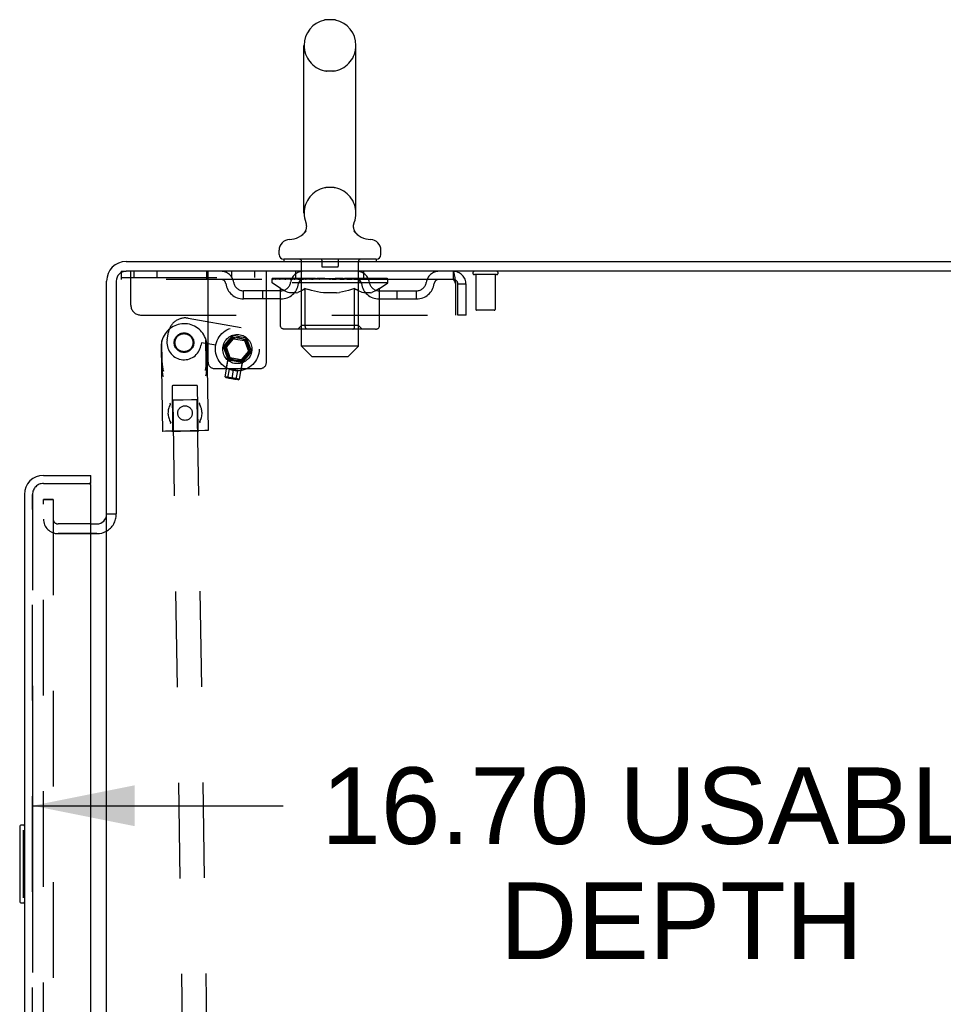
# Model space of a CAD drawing. Header units: inches. Extents: x 0 to 224, y 0 to 145.
# Tile 89 of 91: x 171 to 183, y 83 to 96. Entities that reach past the tile are written whole.
import ezdxf

# ---------------------------------------------------------------- set-up
doc = ezdxf.new("R2010")
doc.units = ezdxf.units.IN
doc.header["$LTSCALE"] = 12.302632
doc.header["$MEASUREMENT"] = 0
doc.linetypes.add('HIDDEN', pattern=[0.2, 0.1, -0.1])
doc.layers.get('0').update_dxf_attribs({"linetype": 'CONTINUOUS'})
for name, color, linetype in [('DEFAULT_2', 8, 'HIDDEN'), ('DIMENSIONS', 7, 'CONTINUOUS'), ('DOOR_2_ASSEMBLY', 7, 'CONTINUOUS'), ('DOOR_3_ASSEMBLY', 7, 'CONTINUOUS'), ('MAIN_DOOR_ASSEMBLY', 7, 'CONTINUOUS')]:
    doc.layers.add(name, color=color, linetype=linetype)
doc.styles.get("Standard").update_dxf_attribs({"font": 'arial.ttf'})
doc.dimstyles.new('DIMSTYLE_1', dxfattribs={"dimtxt": 0.986842, "dimasz": 1.315789, "dimexe": 0.09, "dimexo": 0.07, "dimgap": 0.0375, "dimtad": 0, "dimtih": 1, "dimtoh": 1, "dimzin": 4, "dimdsep": 46, "dimtxsty": 'Standard', "dimblk": '_FILLED', "dimblk1": '_FILLED', "dimblk2": '_FILLED', "dimcen": 0.09, "dimadec": 3, "dimazin": 1, "dimtfac": 1, "dimtdec": 3, "dimtofl": 0, "dimtmove": 0, "dimatfit": 3, "dimldrblk": '_FILLED', "dimfxl": 0, "dimtolj": 1, "dimtzin": 4, "dimarcsym": 0})

# ---------------------------------------------------------------- blocks, each defined once
blk = doc.blocks.new('_FILLED')
at = {"color": 0, "linetype": 'ByBlock'}
blk.add_solid([(0, 0), (-1, 0.2), (-1, -0.2)], dxfattribs=at)
blk = doc.blocks.new('*D6')
at = {"layer": 'DIMENSIONS', "color": 2, "linetype": 'Continuous'}
for p, q in [((171.373, 87.071), (171.373, 84.683)), ((188.077, 87.071), (188.077, 84.683)), ((171.373, 85.867), (174.601, 85.867)), ((188.077, 85.867), (184.848, 85.867))]:
    blk.add_line(p, q, dxfattribs=at)
at = {"layer": 'DIMENSIONS', "color": 2, "linetype": 'Continuous', "xscale": 1.3157894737, "yscale": 1.3157894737, "zscale": 1.3157894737, "rotation": 180}
blk.add_blockref('_FILLED', (171.373, 85.867), dxfattribs=at)
at = {"layer": 'DIMENSIONS', "color": 2, "linetype": 'Continuous', "xscale": 1.3157894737, "yscale": 1.3157894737, "zscale": 1.3157894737}
blk.add_blockref('_FILLED', (188.077, 85.867), dxfattribs=at)
at = {"layer": 'DIMENSIONS', "color": 2, "linetype": 'Continuous', "insert": (179.725, 86.361), "char_height": 0.98684, "width": 9.25944, "attachment_point": 2, "line_spacing_factor": 0.9}
blk.add_mtext('16.70 USABLE\\PDEPTH', dxfattribs=at)

msp = doc.modelspace()

# ---------------------------------------------------------------- linework, layer by layer
at = {"color": 7, "linetype": 'Continuous'}
for p, q in [((175.24, 95.979), (175.163, 95.979)), ((174.867, 93.489), (174.867, 95.649)), ((175.536, 93.489), (175.536, 95.649)), ((174.844, 93.212), (174.84, 93.209)), ((174.547, 92.957), (174.547, 93.012)), ((175.857, 92.957), (175.857, 93.012)), ((172.577, 92.867), (190.264, 92.867)), ((174.607, 92.897), (174.607, 92.867)), ((175.797, 92.897), (174.607, 92.897)), ((175.797, 92.897), (175.797, 92.867)), ((190.327, 92.742), (172.577, 92.742)), ((172.327, 89.617), (172.327, 92.617)), ((172.452, 92.617), (172.452, 89.624)), ((172.445, 89.617), (172.327, 89.617)), ((172.327, 16.149), (172.327, 89.586)), ((172.123, 89.492), (172.202, 89.492)), ((172.202, 89.367), (172.123, 89.367))]:
    msp.add_line(p, q, dxfattribs=at)
for points in [[(174.889, 93.372), (174.89, 93.367), (174.892, 93.362), (174.893, 93.358), (174.894, 93.353), (174.895, 93.348), (174.896, 93.343), (174.897, 93.338), (174.897, 93.333), (174.898, 93.327), (174.898, 93.322), (174.898, 93.317), (174.897, 93.312), (174.897, 93.307), (174.896, 93.302), (174.895, 93.297), (174.894, 93.292), (174.893, 93.287), (174.892, 93.282), (174.89, 93.277), (174.889, 93.273), (174.887, 93.268), (174.885, 93.263), (174.883, 93.259), (174.88, 93.254), (174.878, 93.25), (174.875, 93.246), (174.872, 93.241), (174.869, 93.237), (174.866, 93.233), (174.863, 93.229), (174.859, 93.226), (174.856, 93.222), (174.852, 93.219), (174.848, 93.215), (174.844, 93.212)], [(175.563, 93.209), (175.559, 93.212), (175.555, 93.215), (175.551, 93.219), (175.548, 93.222), (175.544, 93.226), (175.541, 93.229), (175.537, 93.233), (175.534, 93.237), (175.531, 93.241), (175.528, 93.246), (175.526, 93.25), (175.523, 93.254), (175.521, 93.259), (175.518, 93.263), (175.516, 93.268), (175.514, 93.273), (175.513, 93.277), (175.511, 93.282), (175.51, 93.287), (175.509, 93.292), (175.508, 93.297), (175.507, 93.302), (175.506, 93.307), (175.506, 93.312), (175.505, 93.317), (175.505, 93.322), (175.505, 93.327), (175.506, 93.333), (175.506, 93.338), (175.507, 93.343), (175.508, 93.348), (175.509, 93.353), (175.51, 93.358), (175.511, 93.362), (175.513, 93.367), (175.514, 93.372)]]:
    msp.add_lwpolyline(points, dxfattribs=at)
for centre, radius, start, end in [((175.202, 95.649), 0.334, 102.4284, 180), ((175.163, 95.822), 0.157, 90, 102.4284), ((175.24, 95.822), 0.157, 77.5716, 90), ((175.202, 95.649), 0.334, 0, 77.5716), ((175.202, 93.489), 0.334, 180, 200.613), ((175.202, 93.489), 0.334, 339.387, 360), ((174.664, 93.451), 0.3, 272.9727, 320.1819), ((175.739, 93.451), 0.3, 219.818, 267.0273), ((174.687, 93.012), 0.14, 92.9727, 180), ((175.717, 93.012), 0.14, 0, 87.0273), ((172.577, 92.617), 0.25, 90, 180), ((174.607, 92.957), 0.06, 180, 270), ((175.797, 92.957), 0.06, 270, 360), ((172.577, 92.617), 0.125, 90, 180), ((172.202, 89.617), 0.125, 270, 360)]:
    msp.add_arc(centre, radius, start, end, dxfattribs=at)
at = {"color": 3, "linetype": 'Continuous'}
msp.add_arc((172.202, 89.617), 0.25, 270, 299.6024, dxfattribs=at)
at = {"layer": 'DEFAULT_2', "color": 8, "linetype": 'HIDDEN'}
for p, q in [((175.24, 95.319), (175.163, 95.319)), ((175.24, 93.819), (175.163, 93.819)), ((174.837, 91.777), (174.837, 92.867)), ((175.097, 92.887), (175.097, 92.807)), ((175.307, 92.887), (175.307, 92.807)), ((175.567, 91.777), (175.567, 92.867)), ((172.514, 92.742), (172.514, 92.638)), ((172.514, 92.742), (172.577, 92.742)), ((172.639, 92.305), (172.639, 92.742)), ((172.676, 92.742), (172.676, 92.664)), ((172.972, 92.742), (172.972, 92.664)), ((173.614, 92.742), (173.614, 92.638)), ((173.634, 91.572), (173.634, 92.742)), ((173.936, 92.742), (173.936, 92.664)), ((174.232, 92.742), (174.232, 92.664)), ((174.384, 91.572), (174.384, 92.742)), ((174.764, 92.638), (174.764, 92.742)), ((175.297, 92.797), (175.107, 92.797)), ((175.639, 92.638), (175.639, 92.742)), ((176.785, 92.742), (176.785, 92.638)), ((172.514, 92.664), (174.384, 92.664)), ((176.785, 92.638), (172.514, 92.638)), ((174.458, 92.595), (174.458, 92.65)), ((174.469, 92.642), (174.469, 92.65)), ((174.48, 92.638), (174.48, 92.642)), ((174.49, 92.638), (174.49, 92.642)), ((174.491, 92.638), (174.491, 92.642)), ((174.503, 92.642), (174.503, 92.65)), ((174.522, 92.638), (174.522, 92.642)), ((174.525, 92.638), (174.525, 92.642)), ((174.558, 92.642), (174.558, 92.65)), ((174.575, 92.638), (174.575, 92.642)), ((174.578, 92.638), (174.578, 92.642)), ((174.815, 92.642), (174.586, 92.642)), ((174.632, 92.642), (174.632, 92.65)), ((174.633, 92.638), (174.633, 92.642)), ((174.634, 92.638), (174.634, 92.642)), ((174.637, 92.638), (174.637, 92.642)), ((174.647, 92.638), (174.647, 92.642)), ((174.647, 92.638), (174.647, 92.642)), ((174.651, 92.638), (174.651, 92.642)), ((174.654, 92.638), (174.654, 92.643)), ((174.658, 92.638), (174.658, 92.642)), ((174.677, 92.638), (174.677, 92.642)), ((174.695, 92.638), (174.695, 92.642)), ((174.698, 92.638), (174.698, 92.645)), ((174.724, 92.642), (174.724, 92.65)), ((174.724, 92.638), (174.724, 92.642)), ((174.735, 92.638), (174.735, 92.642)), ((174.74, 92.638), (174.74, 92.642)), ((174.748, 92.638), (174.748, 92.642)), ((174.764, 92.638), (174.764, 92.647)), ((174.784, 92.638), (174.784, 92.642)), ((174.787, 92.638), (174.787, 92.642)), ((174.815, 92.638), (174.815, 92.642)), ((174.893, 92.642), (174.827, 92.642)), ((174.83, 92.642), (174.83, 92.65)), ((174.838, 92.638), (174.838, 92.642)), ((174.844, 92.638), (174.844, 92.642)), ((174.85, 92.638), (174.85, 92.648)), ((174.858, 92.638), (174.858, 92.642)), ((174.869, 92.638), (174.869, 92.642)), ((174.893, 92.638), (174.893, 92.642)), ((174.981, 92.642), (174.918, 92.642)), ((174.942, 92.638), (174.942, 92.642)), ((174.947, 92.642), (174.947, 92.65)), ((174.952, 92.638), (174.952, 92.642)), ((174.954, 92.638), (174.954, 92.649)), ((174.958, 92.638), (174.958, 92.642)), ((174.967, 92.638), (174.967, 92.642)), ((174.981, 92.638), (174.981, 92.642)), ((175.075, 92.642), (175.017, 92.642)), ((175.034, 92.638), (175.034, 92.642)), ((175.067, 92.642), (175.202, 92.65)), ((175.072, 92.642), (175.072, 92.65)), ((175.073, 92.65), (175.072, 92.65)), ((175.073, 92.642), (175.073, 92.65)), ((175.073, 92.638), (175.073, 92.642)), ((175.075, 92.638), (175.075, 92.642)), ((175.078, 92.638), (175.078, 92.643)), ((175.079, 92.638), (175.079, 92.642)), ((175.173, 92.642), (175.122, 92.642)), ((175.131, 92.638), (175.131, 92.642)), ((175.173, 92.638), (175.173, 92.642)), ((175.199, 92.642), (175.198, 92.642)), ((175.198, 92.638), (175.198, 92.642)), ((175.199, 92.638), (175.199, 92.642)), ((175.202, 92.642), (175.202, 92.65)), ((175.202, 92.65), (175.336, 92.642)), ((175.205, 92.638), (175.205, 92.642)), ((175.205, 92.638), (175.205, 92.642)), ((175.205, 92.642), (175.205, 92.642)), ((175.23, 92.638), (175.23, 92.642)), ((175.23, 92.642), (175.281, 92.642)), ((175.272, 92.638), (175.272, 92.642)), ((175.324, 92.638), (175.324, 92.642)), ((175.325, 92.638), (175.325, 92.643)), ((175.328, 92.638), (175.328, 92.642)), ((175.328, 92.642), (175.386, 92.642)), ((175.33, 92.642), (175.33, 92.65)), ((175.33, 92.65), (175.331, 92.65)), ((175.33, 92.638), (175.33, 92.642)), ((175.331, 92.642), (175.331, 92.65)), ((175.369, 92.638), (175.369, 92.642)), ((175.422, 92.638), (175.422, 92.642)), ((175.422, 92.642), (175.485, 92.642)), ((175.436, 92.638), (175.436, 92.642)), ((175.445, 92.638), (175.445, 92.642)), ((175.449, 92.638), (175.449, 92.649)), ((175.451, 92.638), (175.451, 92.642)), ((175.456, 92.642), (175.456, 92.65)), ((175.461, 92.638), (175.461, 92.642)), ((175.51, 92.638), (175.51, 92.642)), ((175.51, 92.642), (175.576, 92.642)), ((175.534, 92.638), (175.534, 92.642)), ((175.545, 92.638), (175.545, 92.642)), ((175.553, 92.638), (175.553, 92.648)), ((175.559, 92.638), (175.559, 92.642)), ((175.565, 92.638), (175.565, 92.642)), ((175.573, 92.642), (175.573, 92.65)), ((175.588, 92.638), (175.588, 92.642)), ((175.588, 92.642), (175.945, 92.642)), ((175.616, 92.638), (175.616, 92.642)), ((175.619, 92.638), (175.619, 92.642)), ((175.639, 92.638), (175.639, 92.647)), ((175.655, 92.638), (175.655, 92.642)), ((175.663, 92.638), (175.663, 92.642)), ((175.668, 92.638), (175.668, 92.642)), ((175.679, 92.642), (175.679, 92.65)), ((175.679, 92.638), (175.679, 92.642)), ((175.705, 92.638), (175.705, 92.645)), ((175.708, 92.638), (175.708, 92.642)), ((175.726, 92.638), (175.726, 92.642)), ((175.745, 92.638), (175.745, 92.642)), ((175.749, 92.638), (175.749, 92.643)), ((175.752, 92.638), (175.752, 92.642)), ((175.756, 92.638), (175.756, 92.642)), ((175.756, 92.638), (175.756, 92.642)), ((175.766, 92.638), (175.766, 92.642)), ((175.769, 92.638), (175.769, 92.642)), ((175.77, 92.638), (175.77, 92.642)), ((175.771, 92.642), (175.771, 92.65)), ((175.804, 92.646), (175.944, 92.647)), ((175.804, 92.642), (175.804, 92.646)), ((175.825, 92.638), (175.825, 92.642)), ((175.828, 92.638), (175.828, 92.642)), ((175.845, 92.642), (175.845, 92.65)), ((175.878, 92.638), (175.878, 92.642)), ((175.881, 92.638), (175.881, 92.642)), ((175.9, 92.642), (175.9, 92.65)), ((175.912, 92.638), (175.912, 92.642)), ((175.913, 92.638), (175.913, 92.642)), ((175.923, 92.638), (175.923, 92.642)), ((175.934, 92.642), (175.934, 92.65)), ((175.944, 92.642), (175.944, 92.647)), ((175.945, 92.595), (175.945, 92.642)), ((177.344, 92.699), (177.06, 92.699)), ((177.078, 92.699), (177.078, 92.252)), ((177.326, 92.699), (177.326, 92.252)), ((174.087, 92.387), (174.087, 92.491)), ((174.57, 92.491), (174.087, 92.491)), ((174.337, 92.387), (174.337, 92.491)), ((174.566, 92.52), (174.458, 92.595)), ((175.945, 92.595), (174.458, 92.595)), ((174.566, 92.04), (174.566, 92.52)), ((174.566, 92.52), (174.586, 92.506)), ((174.606, 92.495), (174.586, 92.507)), ((174.625, 92.485), (174.605, 92.495)), ((174.644, 92.476), (174.625, 92.485)), ((174.663, 92.47), (174.644, 92.477)), ((174.682, 92.465), (174.663, 92.47)), ((174.768, 92.465), (174.787, 92.47)), ((174.806, 92.477), (174.786, 92.47)), ((174.825, 92.485), (174.806, 92.476)), ((174.844, 92.495), (174.825, 92.485)), ((174.836, 92.043), (174.836, 92.592)), ((174.864, 92.507), (174.844, 92.495)), ((174.884, 92.52), (174.864, 92.506)), ((174.864, 92.507), (174.884, 92.52)), ((174.884, 92.04), (174.884, 92.52)), ((174.884, 92.52), (174.924, 92.506)), ((174.963, 92.495), (174.923, 92.507)), ((175.002, 92.485), (174.963, 92.495)), ((175.04, 92.476), (175.001, 92.485)), ((175.078, 92.47), (175.039, 92.477)), ((175.116, 92.465), (175.078, 92.47)), ((175.287, 92.465), (175.325, 92.47)), ((175.364, 92.477), (175.325, 92.47)), ((175.402, 92.485), (175.363, 92.476)), ((175.441, 92.495), (175.401, 92.485)), ((175.48, 92.507), (175.44, 92.495)), ((175.519, 92.52), (175.479, 92.506)), ((175.519, 92.04), (175.519, 92.52)), ((175.519, 92.52), (175.539, 92.506)), ((175.559, 92.495), (175.539, 92.507)), ((175.578, 92.485), (175.559, 92.495)), ((175.567, 92.043), (175.567, 92.592)), ((175.598, 92.476), (175.578, 92.485)), ((175.617, 92.47), (175.597, 92.477)), ((175.636, 92.465), (175.616, 92.47)), ((175.721, 92.465), (175.74, 92.47)), ((175.759, 92.477), (175.74, 92.47)), ((175.778, 92.485), (175.759, 92.476)), ((175.798, 92.495), (175.778, 92.485)), ((175.817, 92.507), (175.797, 92.495)), ((175.837, 92.52), (175.817, 92.506)), ((175.833, 92.491), (176.316, 92.491)), ((175.837, 92.52), (175.945, 92.595)), ((175.837, 92.04), (175.837, 92.52)), ((176.066, 92.387), (176.066, 92.491)), ((176.316, 92.387), (176.316, 92.491)), ((176.818, 92.575), (176.818, 92.18)), ((176.848, 92.18), (176.848, 92.575)), ((176.952, 92.575), (176.848, 92.575)), ((176.952, 92.18), (176.952, 92.575)), ((174.57, 92.387), (174.087, 92.387)), ((174.768, 92.465), (174.682, 92.465)), ((175.287, 92.465), (175.116, 92.465)), ((175.721, 92.465), (175.636, 92.465)), ((175.833, 92.387), (176.316, 92.387)), ((177.316, 92.242), (177.088, 92.242)), ((172.764, 92.18), (176.818, 92.18)), ((173.378, 92.139), (174.058, 92.019)), ((176.952, 92.18), (176.848, 92.18)), ((175.787, 91.997), (174.616, 91.997)), ((174.836, 92.043), (174.789, 91.997)), ((175.567, 92.043), (174.836, 92.043)), ((174.897, 92.002), (174.894, 92.005)), ((174.903, 91.998), (174.9, 92)), ((174.906, 91.997), (174.903, 91.998)), ((174.909, 91.997), (174.906, 91.997)), ((175.567, 92.043), (175.614, 91.997)), ((173.044, 91.48), (173.038, 91.848)), ((173.043, 91.564), (173.039, 91.849)), ((173.106, 91.862), (173.123, 91.96)), ((173.61, 91.573), (173.606, 91.858)), ((173.612, 91.488), (173.607, 91.856)), ((173.946, 91.917), (173.827, 91.775)), ((173.849, 91.771), (173.954, 91.895)), ((173.868, 91.765), (173.961, 91.875)), ((173.954, 91.895), (173.946, 91.917)), ((174.128, 91.884), (173.946, 91.917)), ((173.954, 91.895), (174.113, 91.867)), ((173.961, 91.875), (174.103, 91.85)), ((174.103, 91.85), (174.152, 91.715)), ((174.113, 91.867), (174.128, 91.884)), ((174.113, 91.867), (174.169, 91.714)), ((174.128, 91.884), (174.192, 91.71)), ((173.029, 91.768), (173.045, 90.683)), ((173.546, 91.824), (173.539, 91.786)), ((173.732, 91.791), (173.546, 91.824)), ((173.618, 91.777), (173.635, 90.692)), ((173.827, 91.775), (173.89, 91.6)), ((173.849, 91.771), (173.827, 91.775)), ((173.905, 91.618), (173.849, 91.771)), ((173.917, 91.629), (173.868, 91.765)), ((174.152, 91.715), (174.059, 91.604)), ((174.169, 91.714), (174.065, 91.59)), ((174.192, 91.71), (174.072, 91.568)), ((174.169, 91.714), (174.192, 91.71)), ((174.967, 91.647), (174.837, 91.777)), ((175.567, 91.777), (174.837, 91.777)), ((175.437, 91.647), (175.567, 91.777)), ((173.851, 91.385), (173.891, 91.61)), ((173.868, 91.499), (173.89, 91.621)), ((173.89, 91.621), (174.08, 91.587)), ((173.905, 91.618), (173.89, 91.6)), ((174.072, 91.568), (173.89, 91.6)), ((173.903, 91.618), (173.891, 91.61)), ((174.075, 91.578), (173.891, 91.61)), ((174.059, 91.604), (173.917, 91.629)), ((174.058, 91.466), (174.08, 91.587)), ((174.065, 91.59), (174.072, 91.568)), ((174.067, 91.59), (174.075, 91.578)), ((174.967, 91.647), (175.437, 91.647)), ((173.714, 91.492), (174.304, 91.492)), ((173.889, 91.371), (173.909, 91.485)), ((174.015, 91.467), (173.909, 91.485)), ((173.942, 91.362), (173.962, 91.476)), ((173.995, 91.352), (174.015, 91.467)), ((174.035, 91.353), (174.075, 91.578)), ((173.861, 91.374), (173.851, 91.385)), ((174.035, 91.353), (173.851, 91.385)), ((173.861, 91.374), (173.889, 91.372)), ((174.022, 91.345), (173.861, 91.374)), ((173.914, 91.367), (173.918, 91.367)), ((173.918, 91.367), (173.916, 91.367)), ((173.918, 91.367), (173.922, 91.366)), ((173.92, 91.366), (173.924, 91.366)), ((173.922, 91.366), (173.926, 91.365)), ((173.929, 91.364), (173.926, 91.365)), ((173.933, 91.364), (173.929, 91.364)), ((173.933, 91.364), (173.936, 91.363)), ((173.942, 91.362), (173.946, 91.361)), ((173.946, 91.361), (173.949, 91.361)), ((173.953, 91.36), (173.949, 91.361)), ((173.957, 91.36), (173.953, 91.36)), ((173.957, 91.36), (173.96, 91.359)), ((173.96, 91.359), (173.964, 91.359)), ((173.962, 91.359), (173.966, 91.358)), ((173.966, 91.358), (173.964, 91.359)), ((173.966, 91.358), (173.97, 91.357)), ((174.022, 91.345), (173.995, 91.353)), ((174.022, 91.345), (174.035, 91.353)), ((173.169, 91.27), (173.177, 90.695)), ((173.241, 91.271), (173.181, 91.271)), ((173.347, 91.273), (173.241, 91.271)), ((173.466, 91.275), (173.347, 91.273)), ((173.493, 91.275), (173.466, 91.275)), ((173.494, 91.275), (173.493, 91.275)), ((173.494, 91.275), (173.502, 90.7)), ((173.178, 91.083), (173.709, 56.087)), ((173.223, 91.084), (173.181, 91.083)), ((173.312, 91.085), (173.223, 91.084)), ((173.418, 91.087), (173.312, 91.085)), ((173.48, 91.088), (173.418, 91.087)), ((173.49, 91.088), (173.48, 91.088)), ((173.49, 91.088), (174.021, 56.092)), ((173.49, 91.088), (173.49, 91.088)), ((173.087, 90.684), (173.05, 90.683)), ((173.169, 90.685), (173.087, 90.684)), ((173.168, 90.685), (173.167, 90.685)), ((173.193, 90.686), (173.168, 90.685)), ((173.299, 90.687), (173.169, 90.685)), ((173.278, 90.687), (173.193, 90.686)), ((173.278, 90.687), (173.402, 90.689)), ((173.402, 90.689), (173.278, 90.687)), ((173.494, 90.69), (173.299, 90.687)), ((173.402, 90.689), (173.487, 90.69)), ((173.487, 90.69), (173.512, 90.691)), ((173.593, 90.692), (173.494, 90.69)), ((173.512, 90.691), (173.512, 90.691)), ((173.629, 90.692), (173.593, 90.692)), ((173.634, 90.692), (173.629, 90.692)), ((173.635, 90.692), (173.634, 90.692)), ((171.514, 15.93), (171.514, 89.805)), ((171.514, 89.805), (171.639, 89.805)), ((171.639, 89.805), (171.514, 89.805)), ((171.639, 89.805), (171.639, 15.93)), ((172.123, 89.492), (171.702, 89.492)), ((171.702, 89.367), (172.202, 89.367)), ((172.123, 89.367), (171.702, 89.367))]:
    msp.add_line(p, q, dxfattribs=at)
for points in [[(176.789, 92.738), (176.787, 92.741), (176.785, 92.742)], [(176.789, 92.738), (176.792, 92.733), (176.794, 92.726), (176.796, 92.717), (176.799, 92.706), (176.801, 92.693), (176.803, 92.679), (176.806, 92.664), (176.808, 92.648), (176.81, 92.631), (176.813, 92.613), (176.815, 92.594), (176.818, 92.575)], [(176.796, 92.629), (176.794, 92.632), (176.792, 92.635), (176.789, 92.637), (176.787, 92.638), (176.785, 92.638)], [(176.796, 92.629), (176.799, 92.625), (176.801, 92.62), (176.803, 92.615), (176.806, 92.609), (176.808, 92.603), (176.81, 92.596), (176.813, 92.589), (176.815, 92.582), (176.818, 92.575)], [(174.616, 91.997), (174.61, 91.997), (174.604, 91.998), (174.598, 92), (174.592, 92.002), (174.587, 92.005), (174.582, 92.008), (174.577, 92.012), (174.574, 92.017), (174.57, 92.022), (174.568, 92.028), (174.566, 92.034), (174.566, 92.04)], [(174.885, 92.028), (174.884, 92.034), (174.884, 92.04)], [(174.886, 92.022), (174.885, 92.028), (174.884, 92.034), (174.884, 92.04)], [(174.9, 92), (174.897, 92.002), (174.894, 92.005), (174.892, 92.008), (174.889, 92.012), (174.888, 92.017), (174.886, 92.022)], [(174.892, 92.008), (174.889, 92.012), (174.888, 92.017)], [(175.494, 91.997), (175.497, 91.997), (175.5, 91.998), (175.503, 92), (175.506, 92.002), (175.509, 92.005), (175.511, 92.008), (175.514, 92.012), (175.516, 92.017), (175.517, 92.022), (175.518, 92.028), (175.519, 92.034), (175.519, 92.04)], [(175.787, 91.997), (175.793, 91.997), (175.799, 91.998), (175.805, 92), (175.811, 92.002), (175.816, 92.005), (175.821, 92.008), (175.826, 92.012), (175.83, 92.017), (175.833, 92.022), (175.835, 92.028), (175.837, 92.034), (175.837, 92.04)], [(173.043, 91.564), (173.043, 91.555), (173.044, 91.545), (173.044, 91.535), (173.045, 91.525), (173.047, 91.515), (173.048, 91.504), (173.05, 91.493), (173.052, 91.481), (173.055, 91.469), (173.058, 91.457)], [(173.058, 91.386), (173.055, 91.396), (173.052, 91.407), (173.05, 91.417), (173.049, 91.426), (173.047, 91.436), (173.046, 91.445), (173.045, 91.454), (173.044, 91.463), (173.044, 91.471), (173.044, 91.48)], [(173.599, 91.465), (173.601, 91.477), (173.604, 91.489), (173.605, 91.501), (173.607, 91.512), (173.608, 91.523), (173.609, 91.534), (173.61, 91.544), (173.61, 91.554), (173.61, 91.564), (173.61, 91.573)], [(173.612, 91.488), (173.612, 91.478), (173.612, 91.467), (173.611, 91.456), (173.61, 91.444), (173.609, 91.432), (173.607, 91.42), (173.604, 91.407), (173.601, 91.394)], [(173.889, 91.371), (173.892, 91.371), (173.895, 91.37), (173.898, 91.37)], [(173.914, 91.367), (173.912, 91.368), (173.909, 91.368), (173.907, 91.369), (173.904, 91.369), (173.901, 91.369), (173.898, 91.37), (173.895, 91.37), (173.892, 91.371)], [(173.901, 91.369), (173.904, 91.369), (173.907, 91.369), (173.909, 91.368), (173.912, 91.368), (173.914, 91.367)], [(173.936, 91.363), (173.94, 91.362), (173.942, 91.362)], [(173.992, 91.353), (173.989, 91.354), (173.986, 91.354), (173.983, 91.355), (173.98, 91.356), (173.977, 91.356), (173.975, 91.357), (173.972, 91.357), (173.97, 91.357), (173.968, 91.358)], [(173.972, 91.357), (173.975, 91.357), (173.977, 91.356), (173.98, 91.356), (173.983, 91.355), (173.986, 91.354), (173.989, 91.354), (173.992, 91.353), (173.995, 91.352)], [(173.181, 91.271), (173.169, 91.27), (173.169, 91.27)], [(173.181, 91.083), (173.178, 91.083), (173.178, 91.083)], [(173.148, 91.03), (173.149, 91.032), (173.149, 91.033), (173.148, 91.035), (173.148, 91.037), (173.147, 91.039), (173.145, 91.041), (173.144, 91.043), (173.142, 91.045)], [(173.147, 91.028), (173.147, 91.028), (173.148, 91.029)], [(173.148, 91.029), (173.148, 91.029), (173.148, 91.03), (173.148, 91.03), (173.148, 91.03), (173.148, 91.03)], [(173.52, 91.037), (173.52, 91.038), (173.521, 91.041)], [(173.52, 91.037), (173.521, 91.036), (173.521, 91.036), (173.522, 91.035), (173.522, 91.035), (173.522, 91.034), (173.523, 91.034)], [(173.521, 91.041), (173.522, 91.043), (173.522, 91.045), (173.524, 91.047), (173.525, 91.049), (173.527, 91.051)], [(173.152, 90.8), (173.152, 90.799), (173.152, 90.797), (173.152, 90.795), (173.151, 90.793), (173.15, 90.791), (173.149, 90.789), (173.148, 90.787), (173.146, 90.785)], [(173.152, 90.8), (173.152, 90.8), (173.152, 90.801), (173.151, 90.801), (173.151, 90.801), (173.151, 90.801), (173.151, 90.802), (173.15, 90.803)], [(173.525, 90.806), (173.524, 90.804), (173.524, 90.803), (173.525, 90.801), (173.525, 90.799), (173.526, 90.797), (173.528, 90.795), (173.529, 90.793), (173.531, 90.791)], [(173.526, 90.808), (173.526, 90.808), (173.525, 90.807)], [(173.525, 90.807), (173.525, 90.807), (173.525, 90.807), (173.525, 90.806), (173.525, 90.806), (173.525, 90.806)], [(173.05, 90.683), (173.045, 90.683), (173.045, 90.683)], [(173.167, 90.685), (173.168, 90.685), (173.17, 90.685), (173.278, 90.687)], [(173.512, 90.691), (173.512, 90.691), (173.51, 90.691), (173.402, 90.689)]]:
    msp.add_lwpolyline(points, dxfattribs=at)
for centre, radius in [((174.009, 91.742), 0.281), ((173.323, 91.824), 0.126), ((173.323, 91.824), 0.116), ((174.009, 91.742), 0.188), ((174.009, 91.742), 0.148), ((173.336, 90.918), 0.0935)]:
    msp.add_circle(centre, radius, dxfattribs=at)
for centre, radius, start, end in [((175.202, 95.649), 0.334, 180, 257.5716), ((175.202, 95.649), 0.334, 282.4284, 360), ((175.163, 95.476), 0.157, 257.5716, 270), ((175.24, 95.476), 0.157, 270, 282.4284), ((175.202, 93.489), 0.334, 102.4284, 180), ((175.163, 93.662), 0.157, 90, 102.4284), ((175.24, 93.662), 0.157, 77.5716, 90), ((175.202, 93.489), 0.334, 0, 77.5716), ((174.807, 92.867), 0.03, 0, 90), ((175.087, 92.887), 0.01, 0, 90), ((175.317, 92.887), 0.01, 90, 180), ((175.597, 92.867), 0.03, 90, 180), ((173.798, 92.575), 0.167, 8.0716, 90), ((174.859, 92.575), 0.167, 90, 171.9284), ((175.107, 92.807), 0.01, 180, 270), ((175.297, 92.807), 0.01, 270, 360), ((175.544, 92.575), 0.167, 8.0716, 90), ((176.605, 92.575), 0.167, 90, 171.9284), ((176.785, 92.575), 0.167, 0, 90), ((177.06, 92.721), 0.0215, 90, 270), ((177.344, 92.721), 0.0215, 270, 90), ((173.798, 92.576), 0.0625, 7.9863, 90), ((174.087, 92.616), 0.125, 188.0716, 270), ((174.57, 92.616), 0.125, 270, 351.9284), ((174.789, 92.592), 0.0466, 0, 90), ((174.859, 92.576), 0.0625, 90, 172.0137), ((175.544, 92.576), 0.0625, 7.9863, 90), ((175.614, 92.592), 0.0466, 90, 180), ((175.833, 92.616), 0.125, 188.0716, 270), ((176.316, 92.616), 0.125, 270, 351.9284), ((176.605, 92.576), 0.0625, 90, 172.0137), ((176.785, 92.575), 0.063, 0, 90), ((174.087, 92.616), 0.229, 187.9863, 270), ((174.57, 92.616), 0.229, 270, 352.0137), ((175.833, 92.616), 0.229, 187.9863, 270), ((176.316, 92.616), 0.229, 270, 352.0137), ((172.764, 92.305), 0.125, 180, 270), ((177.088, 92.252), 0.01, 180, 270), ((177.316, 92.252), 0.01, 270, 360), ((173.34, 91.922), 0.22, 80, 170), ((173.324, 91.773), 0.295, 16.8059, 164.9323), ((173.324, 91.773), 0.295, 164.9372, 180.8634), ((173.323, 91.824), 0.22, 170, 350), ((173.324, 91.773), 0.295, 0.864, 16.801), ((173.714, 91.572), 0.08, 180, 270), ((174.304, 91.572), 0.08, 270, 360), ((173.336, 90.918), 0.219, 149.8958, 211.7974), ((173.336, 90.918), 0.219, 329.9401, 31.8423), ((173.512, 90.701), 0.01, 180.8691, 270.8691), ((173.167, 90.695), 0.01, 270.8691, 0.8691), ((172.202, 89.617), 0.25, 299.6024, 360), ((171.702, 89.555), 0.188, 180, 270), ((171.702, 89.555), 0.0625, 180, 270)]:
    msp.add_arc(centre, radius, start, end, dxfattribs=at)
for centre, major_axis, ratio, start_param, end_param in [((175.202, 92.65), (0.743, 0.008), 0.059247, 2.966439, 3.140971), ((174.435, 92.636), (0.232, 0), 0.060167, 0.426548, 1.470503), ((175.202, 92.65), (0.744, 0), 0.060167, 3.141593, 3.316126), ((174.435, 92.628), (0.232, 0.002), 0.059247, 1.374323, 1.469882), ((175.202, 92.65), (0.743, 0.015), 0.056515, 2.79136, 2.965893), ((174.406, 92.636), (0.232, 0.002), 0.059247, 0.251393, 1.295349), ((174.487, 92.636), (0.232, -0.002), 0.059247, 0.601702, 1.645657), ((175.202, 92.65), (0.743, -0.008), 0.059247, -2.966439, -2.791906), ((174.487, 92.628), (0.232, 0), 0.060167, 1.549477, 1.645036), ((174.406, 92.628), (0.232, 0.005), 0.056515, 1.199244, 1.294804), ((174.49, 92.631), (0.192, 0.002), 0.059247, 1.051627, 1.625044), ((174.467, 92.631), (0.192, 0.004), 0.056515, 0.876548, 1.449966), ((174.535, 92.631), (0.192, 0), 0.060167, 1.226781, 1.800198), ((175.202, 92.65), (0.743, 0.022), 0.052059, 2.616423, 2.790956), ((174.402, 92.636), (0.232, 0.005), 0.056515, 0.076315, 1.120271), ((174.56, 92.636), (0.232, -0.005), 0.056515, 0.77678, 1.820736), ((175.202, 92.65), (0.743, -0.015), 0.056515, -2.79136, -2.616827), ((174.56, 92.628), (0.232, -0.002), 0.059247, 1.724631, 1.82019), ((174.402, 92.628), (0.232, 0.007), 0.052059, 1.024308, 1.119867), ((174.467, 92.631), (0.192, 0.006), 0.052059, 0.701611, 1.275029), ((174.6, 92.631), (0.192, -0.002), 0.059247, 1.401935, 1.975352), ((175.202, 92.65), (0.743, 0.029), 0.046022, 2.441677, 2.61621), ((174.653, 92.636), (0.232, -0.007), 0.052059, 0.951717, 1.995673), ((174.422, 92.636), (0.232, 0.007), 0.052059, -0.098622, 0.945334), ((175.202, 92.65), (0.743, -0.022), 0.052059, -2.616423, -2.441891), ((174.653, 92.628), (0.232, -0.005), 0.056515, 1.899709, 1.995269), ((174.422, 92.628), (0.232, 0.009), 0.046022, 0.849561, 0.945121), ((174.488, 92.631), (0.192, 0.007), 0.046022, 0.526865, 1.100283), ((174.683, 92.631), (0.192, -0.004), 0.056515, 1.577013, 2.150431), ((175.202, 92.65), (0.743, 0.034), 0.038593, 2.267147, 2.44168), ((174.762, 92.636), (0.232, -0.009), 0.046022, 1.126463, 2.170419), ((174.466, 92.636), (0.232, 0.009), 0.046022, -0.273368, 0.770588), ((175.202, 92.65), (0.743, -0.029), 0.046022, -2.441677, -2.267144), ((174.762, 92.628), (0.232, -0.007), 0.052059, 2.074646, 2.170205), ((174.466, 92.628), (0.232, 0.011), 0.038593, 0.675031, 0.77059), ((174.531, 92.631), (0.192, 0.009), 0.038593, 0.352335, 0.925752), ((174.782, 92.631), (0.192, -0.006), 0.052059, 1.75195, 2.325367), ((175.202, 92.65), (0.743, 0.039), 0.030002, 2.09283, 2.267363), ((174.885, 92.636), (0.232, -0.011), 0.038593, 1.300994, 2.344949), ((174.532, 92.636), (0.232, 0.011), 0.038593, -0.447899, 0.596057), ((175.202, 92.65), (0.743, -0.034), 0.038593, -2.267147, -2.092614), ((174.885, 92.628), (0.232, -0.009), 0.046022, 2.249392, 2.344952), ((174.532, 92.628), (0.232, 0.012), 0.030002, 0.500714, 0.596274), ((174.595, 92.631), (0.192, 0.01), 0.030002, 0.178018, 0.751436), ((174.894, 92.631), (0.192, -0.007), 0.046022, 1.926696, 2.500114), ((174.618, 92.636), (0.232, 0.012), 0.030002, -0.622215, 0.421741), ((175.202, 92.65), (0.743, 0.042), 0.020513, 1.918702, 2.093235), ((175.018, 92.636), (0.232, -0.012), 0.030002, 1.47531, 2.519266), ((175.202, 92.65), (0.743, -0.039), 0.030002, -2.09283, -1.918297), ((175.018, 92.628), (0.232, -0.011), 0.038593, 2.423923, 2.519482), ((174.618, 92.628), (0.232, 0.013), 0.020513, 0.326586, 0.422146), ((174.677, 92.631), (0.192, 0.011), 0.020513, 0.00389, 0.577307), ((175.015, 92.631), (0.192, -0.009), 0.038593, 2.101227, 2.674644), ((174.723, 92.636), (0.232, 0.013), 0.020513, -0.796343, 0.247613), ((175.202, 92.65), (0.743, 0.044), 0.010411, 1.744712, 1.919245), ((175.156, 92.636), (0.232, -0.013), 0.020513, 1.649438, 2.693394), ((175.202, 92.65), (0.743, -0.042), 0.020513, -1.918702, -1.744169), ((175.156, 92.628), (0.232, -0.012), 0.030002, 2.598239, 2.693799), ((174.723, 92.628), (0.232, 0.014), 0.010411, 0.152596, 0.248156), ((174.775, 92.631), (0.192, 0.011), 0.010411, 6.113086, 6.686503), ((175.142, 92.631), (0.192, -0.01), 0.030002, 2.275543, 2.848961), ((174.841, 92.636), (0.232, 0.014), 0.010411, -0.970333, -0.000837), ((175.296, 92.636), (0.232, -0.014), 0.010411, 1.823428, 2.867384), ((175.202, 92.65), (0.743, -0.044), 0.010411, -1.744712, -1.570179), ((175.296, 92.628), (0.232, -0.013), 0.020513, 2.772368, 2.867927), ((175.27, 92.631), (0.192, -0.011), 0.020513, 2.449671, 3.023089), ((175.108, 92.636), (0.232, 0.014), 0.010411, 0.274209, 1.318165), ((175.006, 92.631), (0.192, 0.011), 0.010411, -0.000452, 0.517932), ((174.971, 92.628), (0.232, 0.014), 0.010411, 0.099676, 0.195236), ((175.202, 92.65), (0.743, 0.044), 0.010411, -1.571413, -1.39688), ((175.432, 92.628), (0.232, -0.014), 0.010411, 2.946357, 3.041917), ((175.397, 92.631), (0.192, -0.011), 0.010411, 2.623661, 3.142044), ((175.247, 92.636), (0.232, 0.013), 0.020513, 0.448199, 1.492154), ((175.133, 92.631), (0.192, 0.011), 0.020513, 0.118504, 0.691921), ((175.108, 92.628), (0.232, 0.013), 0.020513, 0.273666, 0.369225), ((175.562, 92.636), (0.232, -0.014), 0.010411, -3.140756, -2.17126), ((175.202, 92.65), (0.743, 0.042), 0.020513, -1.397424, -1.222891), ((175.202, 92.65), (0.743, -0.044), 0.010411, 1.222347, 1.39688), ((175.385, 92.636), (0.232, 0.012), 0.030002, 0.622327, 1.666283), ((175.261, 92.631), (0.192, 0.01), 0.030002, 0.292632, 0.86605), ((175.628, 92.631), (0.192, -0.011), 0.010411, 2.738275, 3.311692), ((175.681, 92.636), (0.232, -0.013), 0.020513, 2.89398, 3.937936), ((175.247, 92.628), (0.232, 0.012), 0.030002, 0.447794, 0.543354), ((175.681, 92.628), (0.232, -0.014), 0.010411, 2.893437, 2.988996), ((175.518, 92.636), (0.232, 0.011), 0.038593, 0.796643, 1.840599), ((175.202, 92.65), (0.743, 0.039), 0.030002, -1.223295, -1.048762), ((175.202, 92.65), (0.743, -0.042), 0.020513, 1.048358, 1.222891), ((175.388, 92.631), (0.192, 0.009), 0.038593, 0.466948, 1.040366), ((175.726, 92.631), (0.192, -0.011), 0.020513, 2.564285, 3.137703), ((175.785, 92.636), (0.232, -0.012), 0.030002, 2.719852, 3.763807), ((175.641, 92.636), (0.232, 0.009), 0.046022, 0.971174, 2.01513), ((175.385, 92.628), (0.232, 0.011), 0.038593, 0.62211, 0.71767), ((175.785, 92.628), (0.232, -0.013), 0.020513, 2.719447, 2.815007), ((175.202, 92.65), (0.743, 0.034), 0.038593, -1.048979, -0.874446), ((175.202, 92.65), (0.743, -0.039), 0.030002, 0.874229, 1.048762), ((175.509, 92.631), (0.192, 0.007), 0.046022, 0.641479, 1.214897), ((175.75, 92.636), (0.232, 0.007), 0.052059, 1.14592, 2.189876), ((175.808, 92.631), (0.192, -0.01), 0.030002, 2.390157, 2.963574), ((175.871, 92.636), (0.232, -0.011), 0.038593, 2.545535, 3.589491), ((175.621, 92.631), (0.192, 0.006), 0.052059, 0.816225, 1.389643), ((175.518, 92.628), (0.232, 0.009), 0.046022, 0.796641, 0.892201), ((175.871, 92.628), (0.232, -0.012), 0.030002, 2.545319, 2.640878), ((175.843, 92.636), (0.232, 0.005), 0.056515, 1.320857, 2.364813), ((175.202, 92.65), (0.743, 0.029), 0.046022, -0.874448, -0.699915), ((175.202, 92.65), (0.743, -0.034), 0.038593, 0.699913, 0.874446), ((175.872, 92.631), (0.192, -0.009), 0.038593, 2.21584, 2.789258), ((175.937, 92.636), (0.232, -0.009), 0.046022, 2.371005, 3.41496), ((175.72, 92.631), (0.192, 0.004), 0.056515, 0.991162, 1.564579), ((175.917, 92.636), (0.232, 0.002), 0.059247, 1.495935, 2.539891), ((175.981, 92.636), (0.232, -0.007), 0.052059, 2.196258, 3.240214), ((175.915, 92.631), (0.192, -0.007), 0.046022, 2.04131, 2.614727), ((175.641, 92.628), (0.232, 0.007), 0.052059, 0.971387, 1.066947), ((175.937, 92.628), (0.232, -0.011), 0.038593, 2.371002, 2.466562), ((175.968, 92.636), (0.232, 0), 0.060167, 2.360678, 2.715045), ((176.001, 92.636), (0.232, -0.005), 0.056515, 2.021322, 3.065278), ((175.202, 92.65), (0.743, 0.022), 0.052059, -0.699702, -0.525169), ((175.202, 92.65), (0.743, -0.029), 0.046022, 0.525382, 0.699915), ((175.803, 92.631), (0.192, 0.002), 0.059247, 1.16624, 1.739658), ((175.997, 92.636), (0.232, -0.002), 0.059247, 1.846243, 2.890199), ((175.936, 92.631), (0.192, -0.006), 0.052059, 1.866564, 2.439981), ((175.868, 92.631), (0.192, 0), 0.060167, 1.341394, 1.914812), ((175.936, 92.631), (0.192, -0.004), 0.056515, 1.691627, 2.265045), ((175.913, 92.631), (0.192, -0.002), 0.059247, 1.516549, 2.089966), ((175.75, 92.628), (0.232, 0.005), 0.056515, 1.146324, 1.241883), ((175.981, 92.628), (0.232, -0.009), 0.046022, 2.196472, 2.292031), ((175.202, 92.65), (0.743, 0.015), 0.056515, -0.524765, -0.350233), ((175.202, 92.65), (0.743, -0.022), 0.052059, 0.350636, 0.525169), ((175.968, 92.628), (0.232, -0.002), 0.059247, 1.76727, 1.979233), ((175.843, 92.628), (0.232, 0.002), 0.059247, 1.321402, 1.416962), ((176.001, 92.628), (0.232, -0.007), 0.052059, 2.021726, 2.117285), ((175.202, 92.65), (0.743, 0.008), 0.059247, -0.349687, -0.175154), ((175.202, 92.65), (0.743, -0.015), 0.056515, 0.1757, 0.350233), ((175.917, 92.628), (0.232, 0), 0.060167, 1.496556, 1.592116), ((175.997, 92.628), (0.232, -0.005), 0.056515, 1.846789, 1.942348), ((175.202, 92.65), (0.743, -0.008), 0.059247, 6.276097, 6.458339), ((175.202, 92.65), (0.744, 0), 0.060167, -0.174533, -0.057527)]:
    msp.add_ellipse(centre, major_axis=major_axis, ratio=ratio, start_param=start_param, end_param=end_param, dxfattribs=at)
at = {"layer": 'DOOR_2_ASSEMBLY', "color": 8, "linetype": 'HIDDEN'}
for p, q in [((171.515, 90.013), (172.103, 90.013)), ((171.373, 89.871), (171.373, 15.864))]:
    msp.add_line(p, q, dxfattribs=at)
msp.add_arc((171.515, 89.871), 0.142, 90, 180, dxfattribs=at)
at = {"layer": 'DOOR_3_ASSEMBLY', "color": 8, "linetype": 'HIDDEN'}
for p, q in [((171.515, 90.013), (172.103, 90.013)), ((171.373, 15.864), (171.373, 89.871))]:
    msp.add_line(p, q, dxfattribs=at)
msp.add_arc((171.515, 89.871), 0.142, 90, 180, dxfattribs=at)
at = {"layer": 'MAIN_DOOR_ASSEMBLY', "color": 3, "linetype": 'Continuous'}
for p, q in [((171.515, 90.117), (172.123, 90.117)), ((172.123, 15.741), (172.123, 89.993)), ((171.269, 89.871), (171.269, 15.864))]:
    msp.add_line(p, q, dxfattribs=at)
at = {"layer": 'MAIN_DOOR_ASSEMBLY', "color": 7, "linetype": 'Continuous'}
for p, q in [((172.123, 90.013), (172.123, 90.117)), ((172.123, 90.013), (172.103, 90.013)), ((171.209, 85.602), (171.209, 84.632)), ((171.269, 85.617), (171.224, 85.617)), ((171.255, 85.517), (171.255, 84.717)), ((171.224, 84.617), (171.269, 84.617))]:
    msp.add_line(p, q, dxfattribs=at)
at = {"layer": 'MAIN_DOOR_ASSEMBLY', "color": 8, "linetype": 'HIDDEN'}
for p, q in [((171.515, 90.013), (172.103, 90.013)), ((171.373, 89.871), (171.373, 15.864))]:
    msp.add_line(p, q, dxfattribs=at)
at = {"layer": 'MAIN_DOOR_ASSEMBLY', "color": 7, "linetype": 'Continuous'}
for points in [[(171.254, 85.554), (171.254, 85.548), (171.254, 85.542), (171.255, 85.536), (171.255, 85.53), (171.255, 85.524), (171.255, 85.517)], [(171.255, 84.717), (171.255, 84.711), (171.255, 84.705), (171.255, 84.699), (171.254, 84.693), (171.254, 84.687), (171.254, 84.681)]]:
    msp.add_lwpolyline(points, dxfattribs=at)
at = {"layer": 'MAIN_DOOR_ASSEMBLY', "color": 3, "linetype": 'Continuous'}
for centre, radius, start, end in [((171.515, 89.871), 0.246, 90, 180), ((172.103, 89.993), 0.02, 0, 90)]:
    msp.add_arc(centre, radius, start, end, dxfattribs=at)
at = {"layer": 'MAIN_DOOR_ASSEMBLY', "color": 8, "linetype": 'HIDDEN'}
msp.add_arc((171.515, 89.871), 0.142, 90, 180, dxfattribs=at)
at = {"layer": 'MAIN_DOOR_ASSEMBLY', "color": 7, "linetype": 'Continuous'}
for centre, start, end in [((171.224, 85.602), 90, 180), ((171.254, 85.602), 0, 90), ((171.224, 84.632), 180, 270), ((171.254, 84.632), 270, 360)]:
    msp.add_arc(centre, 0.015, start, end, dxfattribs=at)

# ---------------------------------------------------------------- dimensions: what is measured, and where the dimension line sits
at = {"layer": 'DIMENSIONS', "color": 2, "linetype": 'Continuous'}
dim = msp.add_linear_dim(base=(171.373, 85.867), p1=(188.077, 87.141), p2=(171.373, 87.141), angle=180, text='<> USABLE\\PDEPTH', dimstyle='DIMSTYLE_1', dxfattribs=at)
dim.commit()
dim.dimension.update_dxf_attribs({"geometry": '*D6', "text_midpoint": (179.725, 85.127), "dimtype": 160})

doc.saveas('drawing.dxf')
